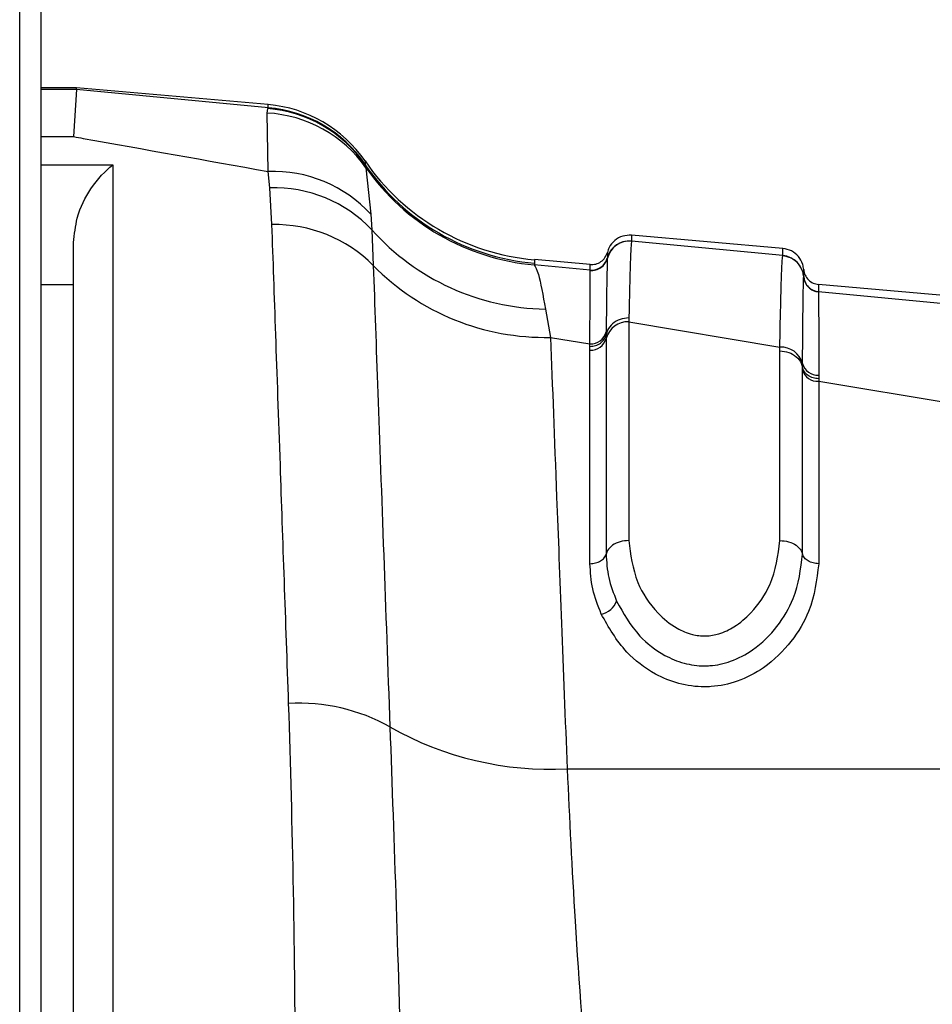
# Paper-space layout '4M DUO Surface plate' of a CAD drawing. Header units: millimetres. Extents: x 20 to 26560, y 40 to 17993.
# Tile 25 of 87: x 9228 to 9256, y 6047 to 6077. Entities that reach past the tile are written whole.
import ezdxf

# ---------------------------------------------------------------- set-up
doc = ezdxf.new("R2010")
doc.units = ezdxf.units.MM
doc.layers.add('COMPONENT_GEOMETRY', color=7, linetype='Continuous')
doc.styles.add('SLDTEXTSTYLE0', font='TXT', dxfattribs={"width": 0.75})
doc.dimstyles.new('SLDDIMSTYLE0', dxfattribs={"dimtxt": 150, "dimasz": 6.604, "dimexe": 0, "dimexo": 0.0625, "dimgap": 37.5, "dimtad": 0, "dimtih": 1, "dimtoh": 1, "dimdec": 0, "dimlfac": 0.5, "dimrnd": 1e-09, "dimzin": 12, "dimdsep": 46, "dimtxsty": 'SLDTEXTSTYLE0', "dimsah": 1, "dimcen": 0.09, "dimadec": 0, "dimazin": 3, "dimtfac": 1, "dimtdec": 0, "dimtofl": 0, "dimtmove": 0, "dimatfit": 3, "dimfxl": 1, "dimfrac": 2, "dimtolj": 1, "dimtzin": 12, "dimarcsym": 0})

# ---------------------------------------------------------------- blocks, each defined once
blk = doc.blocks.new('_D_12')
at = {"layer": 'COMPONENT_GEOMETRY', "color": 7, "ltscale": 2}
for p, q in [((1221.804, 6645.113), (1221.804, 3012.823)), ((9418.46, 2304.866), (9418.46, 3025.523)), ((1221.804, 3019.173), (5098.466, 3019.173)), ((9418.46, 3019.173), (5541.799, 3019.173))]:
    blk.add_line(p, q, dxfattribs=at)
for points in [[(1221.804, 3019.173), (1228.408, 3018.157), (1228.408, 3020.189)], [(9418.46, 3019.173), (9411.856, 3020.189), (9411.856, 3018.157)]]:
    blk.add_solid(points, dxfattribs=at)
at = {"layer": 'COMPONENT_GEOMETRY', "color": 7, "ltscale": 2, "insert": (5098.466, 3093.47), "char_height": 150, "attachment_point": 1, "style": 'SLDTEXTSTYLE0'}
blk.add_mtext('4098', dxfattribs=at)

psp = doc.layouts.new('4M DUO Surface plate')

# ---------------------------------------------------------------- linework, layer by layer
at = {"color": 7, "linetype": 'Continuous', "lineweight": 25, "ltscale": 2}
for p, q in [((9228.023, 2354.326), (9228.023, 6571.883)), ((9228.66, 6571.308), (9228.66, 5959.14)), ((9229.748, 6074.653), (9228.66, 6074.653)), ((9229.748, 6074.599), (9229.66, 6073.166)), ((9229.748, 6074.599), (9229.748, 6074.653)), ((9235.589, 6074.142), (9229.748, 6074.653)), ((9235.592, 6074.046), (9229.748, 6074.599)), ((9235.554, 6073.885), (9235.572, 6074.02)), ((9235.585, 6072.104), (9235.554, 6073.885)), ((9235.572, 6074.02), (9235.592, 6074.046)), ((9238.536, 6072.424), (9238.539, 6072.329)), ((9230.86, 6072.311), (9230.86, 6039.099)), ((9235.638, 6071.609), (9235.585, 6072.104)), ((9238.539, 6072.329), (9238.543, 6072.308)), ((9238.543, 6072.308), (9238.565, 6072.217)), ((9238.565, 6072.217), (9238.715, 6070.801)), ((9235.701, 6070.486), (9235.638, 6071.609)), ((9238.715, 6070.801), (9238.744, 6070.327)), ((9238.744, 6070.327), (9238.786, 6069.241)), ((9251.26, 6069.759), (9246.655, 6070.162)), ((9246.655, 6069.987), (9246.655, 6069.981)), ((9251.26, 6069.542), (9246.655, 6069.981)), ((9229.66, 6038.901), (9229.66, 6069.936)), ((9245.389, 6069.269), (9243.693, 6069.418)), ((9245.917, 6069.466), (9245.916, 6069.46)), ((9245.917, 6069.47), (9245.917, 6069.466)), ((9251.26, 6069.536), (9251.26, 6069.542)), ((9245.389, 6069.098), (9243.687, 6069.26)), ((9245.39, 6069.094), (9245.389, 6069.098)), ((9245.39, 6069.088), (9245.39, 6069.094)), ((9251.897, 6068.896), (9251.897, 6068.901)), ((9251.897, 6068.892), (9251.897, 6068.896)), ((9256.389, 6068.307), (9252.352, 6068.66)), ((9252.352, 6068.444), (9252.352, 6068.438)), ((9252.352, 6068.438), (9252.352, 6068.435)), ((9256.389, 6068.049), (9252.352, 6068.435)), ((9244.03, 6067.914), (9244.185, 6067.051)), ((9246.572, 6067.645), (9246.571, 6067.527)), ((9246.571, 6067.527), (9246.571, 6060.862)), ((9246.571, 6067.527), (9251.171, 6066.753)), ((9244.185, 6067.051), (9245.388, 6066.854)), ((9245.881, 6067.137), (9245.88, 6067.021)), ((9245.88, 6067.021), (9245.88, 6060.451)), ((9245.881, 6067.215), (9245.881, 6067.137)), ((9245.387, 6066.66), (9245.388, 6066.775)), ((9245.387, 6060.157), (9245.387, 6066.66)), ((9251.171, 6060.862), (9251.171, 6066.636)), ((9251.861, 6066.143), (9251.862, 6066.257)), ((9251.861, 6066.063), (9251.861, 6066.143)), ((9251.861, 6060.451), (9251.861, 6066.063)), ((9252.353, 6065.899), (9252.353, 6065.788)), ((9252.353, 6065.788), (9252.354, 6065.712)), ((9252.354, 6065.712), (9252.354, 6060.157)), ((9252.354, 6065.712), (9256.388, 6065.05)), ((9244.691, 6053.91), (9300.192, 6053.91))]:
    psp.add_line(p, q, dxfattribs=at)
at = {"color": 8, "linetype": 'Continuous', "lineweight": 25, "ltscale": 2}
for p, q in [((9229.748, 6074.599), (9228.66, 6074.599)), ((9228.66, 6073.166), (9229.66, 6073.166)), ((9228.66, 6072.311), (9230.86, 6072.311)), ((9229.66, 6068.647), (9228.66, 6068.647))]:
    psp.add_line(p, q, dxfattribs=at)
at = {"color": 7, "linetype": 'Continuous', "lineweight": 25, "ltscale": 4}
for centre, radius, start, end in [((9235.324, 6069.918), 3.974, 35.3579, 86.6855), ((9235.256, 6070.038), 3.994, 34.6381, 85.4632), ((9235.24, 6070.157), 4, 34.5212, 85), ((9235.244, 6070.061), 4, 34.54, 85.0122), ((9244.303, 6076.391), 7, 214.5212, 265), ((9235.743, 6068.073), 4.034, 42.5389, 92.2473), ((9244.306, 6076.282), 7.001, 214.5907, 265.0114), ((9244.301, 6076.239), 7.005, 215.0318, 264.9702), ((9235.761, 6067.505), 4.106, 43.419, 91.7182), ((9235.799, 6066.283), 4.204, 44.7186, 91.3332), ((9244.142, 6075.159), 7.246, 221.833, 269.1079), ((9246.594, 6069.284), 0.7, 84.9905, 165.4338), ((9245.433, 6069.596), 0.5, 264.9899, 345.3746), ((9245.432, 6069.586), 0.5, 265.0979, 345.409), ((9251.2, 6068.845), 0.7, 4.6288, 85.0383), ((9244.026, 6074.409), 7.36, 224.6073, 271.2376), ((9252.395, 6068.942), 0.5, 184.6341, 265.0309), ((9252.395, 6068.932), 0.5, 184.6864, 265.0253), ((9246.537, 6066.849), 0.678, 87.1301, 165.3132), ((9245.412, 6067.144), 0.485, 267.1346, 345.3137), ((9245.413, 6067.337), 0.484, 267.0592, 345.3893), ((9251.209, 6066.077), 0.677, 15.377, 93.1527), ((9252.33, 6066.383), 0.485, 195.1054, 272.7854), ((9252.326, 6066.194), 0.483, 195.7035, 273.3517), ((9245.617, 6059.233), 0.623, 280.6867, 339.4557), ((9236.537, 6050.261), 5.644, 60.7584, 93.3238), ((9244.164, 6063.735), 9.839, 240.3315, 273.0706)]:
    psp.add_arc(centre, radius, start, end, dxfattribs=at)
at = {"color": 7, "linetype": 'Continuous', "lineweight": 25, "ltscale": 2}
for points, knots in [([(9235.592, 6074.046), (9235.591, 6074.072), (9235.589, 6074.129), (9235.589, 6074.137), (9235.589, 6074.142)], [0, 0, 0, 0, 0.458483, 1, 1, 1, 1]), ([(9229.66, 6073.166), (9229.758, 6073.148), (9231.706, 6072.8), (9233.695, 6072.443), (9235.585, 6072.104)], [0, 0, 0, 0, 0.050349, 1, 1, 1, 1]), ([(9229.66, 6069.936), (9229.687, 6070.192), (9229.753, 6070.825), (9230.211, 6071.681), (9230.626, 6072.131), (9230.858, 6072.309), (9230.86, 6072.311)], [0, 0, 0, 0, 0.2338878, 0.5767542, 0.9947167, 1, 1, 1, 1]), ([(9236.21, 6055.895), (9236.122, 6058.409), (9235.978, 6062.55), (9235.813, 6067.286), (9235.739, 6069.412), (9235.701, 6070.486)], [0, 0, 0, 0, 0.433271, 0.713911, 1, 1, 1, 1]), ([(9246.655, 6070.162), (9246.563, 6070.16), (9246.378, 6070.155), (9246.133, 6070.014), (9245.979, 6069.828), (9245.933, 6069.691), (9245.917, 6069.641)], [0, 0, 0, 0, 0.27965, 0.559278, 0.838888, 1, 1, 1, 1]), ([(9246.655, 6069.987), (9246.563, 6069.984), (9246.378, 6069.979), (9246.133, 6069.838), (9245.979, 6069.653), (9245.933, 6069.516), (9245.917, 6069.466)], [0, 0, 0, 0, 0.279597, 0.559184, 0.838791, 1, 1, 1, 1]), ([(9246.655, 6069.981), (9246.655, 6069.981), (9246.642, 6069.918), (9246.616, 6069.506), (9246.587, 6068.271), (9246.572, 6067.645)], [0, 0, 0, 0, 0.002812, 0.494132, 1, 1, 1, 1]), ([(9246.655, 6070.162), (9246.655, 6070.162), (9246.655, 6070.162), (9246.655, 6070.135), (9246.655, 6070.037), (9246.655, 6069.987)], [0, 0, 0, 0, 0.024033, 0.499895, 1, 1, 1, 1]), ([(9251.26, 6069.542), (9251.26, 6069.551), (9251.26, 6069.622), (9251.26, 6069.716), (9251.26, 6069.757), (9251.26, 6069.759), (9251.26, 6069.759)], [0, 0, 0, 0, 0.0661, 0.493687, 0.921273, 1, 1, 1, 1]), ([(9251.897, 6069.118), (9251.889, 6069.17), (9251.868, 6069.313), (9251.749, 6069.522), (9251.532, 6069.704), (9251.351, 6069.741), (9251.26, 6069.759)], [0, 0, 0, 0, 0.161104, 0.440722, 0.720362, 1, 1, 1, 1]), ([(9243.693, 6069.418), (9243.693, 6069.413), (9243.694, 6069.404), (9243.696, 6069.34), (9243.697, 6069.308)], [0, 0, 0, 0, 0.508496, 1, 1, 1, 1]), ([(9245.389, 6069.269), (9245.448, 6069.27), (9245.566, 6069.272), (9245.726, 6069.351), (9245.855, 6069.476), (9245.896, 6069.586), (9245.917, 6069.641)], [0, 0, 0, 0, 0.249998, 0.499978, 0.750014, 1, 1, 1, 1]), ([(9245.39, 6069.094), (9245.448, 6069.095), (9245.566, 6069.097), (9245.727, 6069.176), (9245.855, 6069.301), (9245.896, 6069.411), (9245.917, 6069.466)], [0, 0, 0, 0, 0.249984, 0.499981, 0.749958, 1, 1, 1, 1]), ([(9245.916, 6069.46), (9245.908, 6069.192), (9245.898, 6068.857), (9245.886, 6067.739), (9245.883, 6067.363), (9245.881, 6067.215)], [0, 0, 0, 0, 0.708614, 0.884881, 1, 1, 1, 1]), ([(9245.917, 6069.626), (9245.917, 6069.618), (9245.917, 6069.593), (9245.917, 6069.52), (9245.917, 6069.47)], [0, 0, 0, 0, 0.316305, 1, 1, 1, 1]), ([(9251.171, 6066.753), (9251.176, 6067.007), (9251.19, 6067.784), (9251.219, 6068.901), (9251.244, 6069.428), (9251.258, 6069.525), (9251.26, 6069.536)], [0, 0, 0, 0, 0.160385, 0.490153, 0.944735, 1, 1, 1, 1]), ([(9251.897, 6068.896), (9251.889, 6068.948), (9251.868, 6069.09), (9251.748, 6069.3), (9251.531, 6069.481), (9251.35, 6069.518), (9251.26, 6069.536)], [0, 0, 0, 0, 0.160943, 0.440638, 0.720324, 1, 1, 1, 1]), ([(9238.786, 6069.241), (9238.831, 6068.008), (9238.921, 6065.509), (9239.095, 6060.711), (9239.23, 6056.971), (9239.294, 6055.186)], [0, 0, 0, 0, 0.3368985, 0.6833369, 1, 1, 1, 1]), ([(9243.697, 6069.308), (9243.697, 6069.305), (9243.697, 6069.29), (9243.691, 6069.274), (9243.687, 6069.26)], [0, 0, 0, 0, 0.194649, 1, 1, 1, 1]), ([(9243.687, 6069.26), (9243.729, 6069.191), (9243.833, 6069.024), (9243.957, 6068.325), (9244.03, 6067.914)], [0, 0, 0, 0, 0.41205, 1, 1, 1, 1]), ([(9245.388, 6066.854), (9245.388, 6067.215), (9245.389, 6068.454), (9245.389, 6068.825), (9245.39, 6069.088)], [0, 0, 0, 0, 0.291047, 1, 1, 1, 1]), ([(9245.389, 6069.098), (9245.389, 6069.147), (9245.389, 6069.223), (9245.389, 6069.264), (9245.389, 6069.268), (9245.389, 6069.269)], [0, 0, 0, 0, 0.494543, 0.782677, 1, 1, 1, 1]), ([(9251.897, 6068.901), (9251.897, 6068.963), (9251.897, 6069.056), (9251.897, 6069.11), (9251.897, 6069.115), (9251.897, 6069.118)], [0, 0, 0, 0, 0.493682, 0.749994, 1, 1, 1, 1]), ([(9251.897, 6069.118), (9251.908, 6069.06), (9251.929, 6068.945), (9252.034, 6068.799), (9252.179, 6068.693), (9252.294, 6068.671), (9252.352, 6068.66)], [0, 0, 0, 0, 0.250007, 0.500009, 0.750015, 1, 1, 1, 1]), ([(9251.862, 6066.257), (9251.865, 6066.707), (9251.872, 6067.548), (9251.883, 6068.411), (9251.891, 6068.794), (9251.896, 6068.875), (9251.897, 6068.892)], [0, 0, 0, 0, 0.3102442, 0.5782416, 0.9131436, 1, 1, 1, 1]), ([(9251.897, 6068.896), (9251.908, 6068.838), (9251.929, 6068.722), (9252.034, 6068.577), (9252.179, 6068.471), (9252.294, 6068.449), (9252.352, 6068.438)], [0, 0, 0, 0, 0.250019, 0.5, 0.749995, 1, 1, 1, 1]), ([(9252.352, 6068.66), (9252.352, 6068.657), (9252.352, 6068.652), (9252.352, 6068.598), (9252.352, 6068.505), (9252.352, 6068.444)], [0, 0, 0, 0, 0.250008, 0.50632, 1, 1, 1, 1]), ([(9252.352, 6068.435), (9252.352, 6068.419), (9252.352, 6068.345), (9252.353, 6067.98), (9252.353, 6067.149), (9252.353, 6066.335), (9252.353, 6065.899)], [0, 0, 0, 0, 0.08676, 0.421461, 0.689499, 1, 1, 1, 1]), ([(9246.572, 6067.645), (9246.48, 6067.636), (9246.297, 6067.618), (9246.064, 6067.477), (9245.926, 6067.304), (9245.893, 6067.182), (9245.881, 6067.137)], [0, 0, 0, 0, 0.279728, 0.559447, 0.839191, 1, 1, 1, 1]), ([(9244.185, 6067.051), (9244.244, 6065.529), (9244.34, 6063.031), (9244.519, 6058.4), (9244.633, 6055.416), (9244.691, 6053.91)], [0, 0, 0, 0, 0.435994, 0.71534, 1, 1, 1, 1]), ([(9245.388, 6066.775), (9245.446, 6066.78), (9245.563, 6066.791), (9245.716, 6066.871), (9245.833, 6066.989), (9245.865, 6067.088), (9245.881, 6067.137)], [0, 0, 0, 0, 0.249996, 0.499996, 0.750007, 1, 1, 1, 1]), ([(9245.388, 6066.775), (9245.388, 6066.775), (9245.388, 6066.802), (9245.388, 6066.828), (9245.388, 6066.854)], [0, 0, 0, 0, 0.009551, 1, 1, 1, 1]), ([(9251.171, 6066.636), (9251.171, 6066.636), (9251.171, 6066.676), (9251.171, 6066.715), (9251.171, 6066.753)], [0, 0, 0, 0, 0.009457, 1, 1, 1, 1]), ([(9251.171, 6066.636), (9251.263, 6066.627), (9251.447, 6066.609), (9251.679, 6066.471), (9251.816, 6066.303), (9251.849, 6066.185), (9251.861, 6066.143)], [0, 0, 0, 0, 0.28135, 0.561557, 0.840528, 1, 1, 1, 1]), ([(9252.353, 6065.789), (9252.295, 6065.794), (9252.178, 6065.804), (9252.025, 6065.883), (9251.908, 6065.998), (9251.876, 6066.094), (9251.861, 6066.142)], [0, 0, 0, 0, 0.249985, 0.500001, 0.750021, 1, 1, 1, 1]), ([(9246.571, 6060.862), (9246.479, 6060.855), (9246.296, 6060.84), (9246.064, 6060.726), (9245.926, 6060.586), (9245.893, 6060.487), (9245.88, 6060.451)], [0, 0, 0, 0, 0.279639, 0.559282, 0.838899, 1, 1, 1, 1]), ([(9246.571, 6060.862), (9246.623, 6060.434), (9246.717, 6059.671), (9247.312, 6058.746), (9247.935, 6058.217), (9248.46, 6057.99), (9248.913, 6057.936), (9249.363, 6058.016), (9249.85, 6058.252), (9250.421, 6058.748), (9251.015, 6059.646), (9251.113, 6060.408), (9251.171, 6060.862)], [0, 0, 0, 0, 0.181495, 0.323764, 0.408832, 0.462282, 0.50417, 0.545965, 0.600528, 0.677266, 0.807826, 1, 1, 1, 1]), ([(9251.171, 6060.862), (9251.262, 6060.855), (9251.446, 6060.84), (9251.678, 6060.726), (9251.815, 6060.586), (9251.849, 6060.487), (9251.861, 6060.451)], [0, 0, 0, 0, 0.279641, 0.559285, 0.838902, 1, 1, 1, 1]), ([(9245.387, 6060.157), (9245.446, 6060.161), (9245.563, 6060.17), (9245.716, 6060.236), (9245.833, 6060.331), (9245.865, 6060.411), (9245.88, 6060.451)], [0, 0, 0, 0, 0.250011, 0.500033, 0.750015, 1, 1, 1, 1]), ([(9245.88, 6060.451), (9245.894, 6060.211), (9245.921, 6059.731), (9246.107, 6059.254), (9246.2, 6059.015)], [0, 0, 0, 0, 0.5001185, 1, 1, 1, 1]), ([(9246.2, 6059.015), (9246.403, 6058.648), (9246.744, 6058.03), (9247.53, 6057.4), (9248.231, 6057.104), (9248.718, 6057.037), (9249.2, 6057.054), (9249.732, 6057.17), (9250.472, 6057.571), (9251.13, 6058.24), (9251.718, 6059.243), (9251.807, 6059.994), (9251.861, 6060.451)], [0, 0, 0, 0, 0.159617, 0.26824, 0.335063, 0.398895, 0.414918, 0.481424, 0.563154, 0.683875, 0.808014, 1, 1, 1, 1]), ([(9252.354, 6060.157), (9252.295, 6060.161), (9252.178, 6060.17), (9252.025, 6060.236), (9251.908, 6060.331), (9251.876, 6060.411), (9251.861, 6060.451)], [0, 0, 0, 0, 0.25003, 0.50003, 0.750011, 1, 1, 1, 1]), ([(9245.732, 6058.622), (9245.632, 6058.877), (9245.431, 6059.388), (9245.402, 6059.901), (9245.387, 6060.157)], [0, 0, 0, 0, 0.500177, 1, 1, 1, 1]), ([(9252.354, 6060.157), (9252.295, 6059.669), (9252.199, 6058.862), (9251.552, 6057.771), (9250.806, 6057.021), (9249.933, 6056.556), (9249.283, 6056.417), (9248.679, 6056.396), (9248.077, 6056.477), (9247.238, 6056.827), (9246.34, 6057.535), (9245.956, 6058.221), (9245.732, 6058.622)], [0, 0, 0, 0, 0.180877, 0.299273, 0.418535, 0.504074, 0.577302, 0.595201, 0.666072, 0.7374, 0.846797, 1, 1, 1, 1]), ([(9236.423, 6044.191), (9236.408, 6046.219), (9236.379, 6050.318), (9236.267, 6054.023), (9236.21, 6055.895)], [0, 0, 0, 0, 0.494601, 1, 1, 1, 1]), ([(9239.294, 6055.186), (9239.358, 6053.406), (9239.486, 6049.798), (9239.607, 6045.776), (9239.668, 6043.738)], [0, 0, 0, 0, 0.493292, 1, 1, 1, 1]), ([(9244.691, 6053.91), (9244.764, 6052.392), (9244.919, 6049.128), (9245.198, 6045.454), (9245.348, 6043.489)], [0, 0, 0, 0, 0.4651, 1, 1, 1, 1])]:
    psp.add_open_spline(points, degree=3, knots=knots, dxfattribs=at)
at = {"color": 8, "linetype": 'Continuous', "lineweight": 25, "ltscale": 2}
psp.add_open_spline([(9245.917, 6069.641), (9245.917, 6069.641), (9245.917, 6069.641), (9245.917, 6069.629), (9245.917, 6069.626)], degree=3, knots=[0, 0, 0, 0, 0.785522, 1, 1, 1, 1], dxfattribs=at)

# ---------------------------------------------------------------- dimensions: what is measured, and where the dimension line sits
at = {"layer": 'COMPONENT_GEOMETRY', "color": 7, "ltscale": 2}
dim = psp.add_linear_dim(base=(1221.804, 3019.173), p1=(9418.46, 2302.326), p2=(1221.804, 6647.653), dimstyle='SLDDIMSTYLE0', dxfattribs=at)
dim.commit()
dim.dimension.update_dxf_attribs({"geometry": '_D_12', "text_midpoint": (5320.132, 3019.173), "dimtype": 160})

doc.saveas('drawing.dxf')
